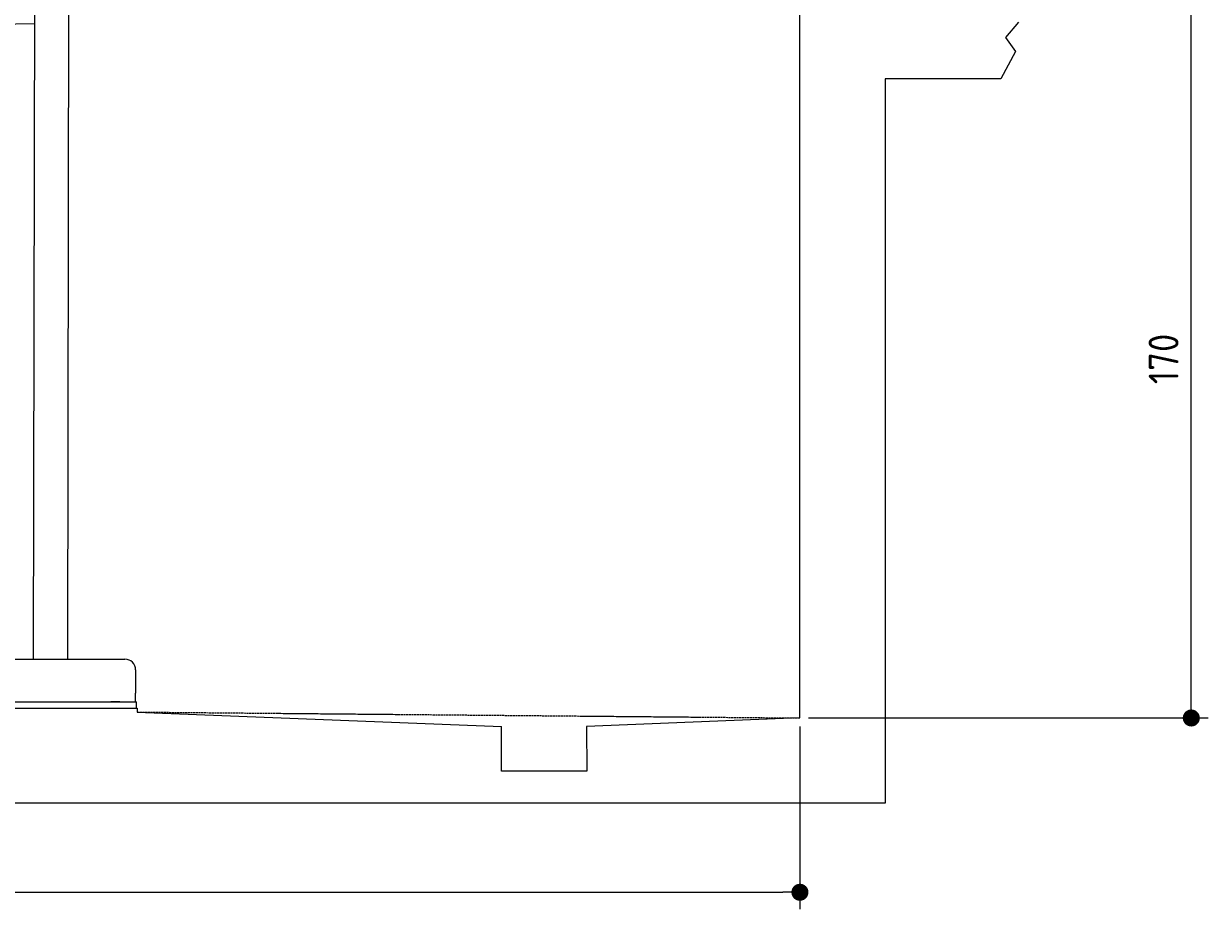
# Model space of a CAD drawing. Extents: x 562 to 7231, y 6017 to 11876.
# Tile 46 of 66: x 4452 to 7231, y 6017 to 8096. Entities that reach past the tile are written whole.
import ezdxf

# ---------------------------------------------------------------- set-up
doc = ezdxf.new("R2010")
doc.units = 0
doc.linetypes.add('GEN3', pattern=[6.25, 5, -1.25])
doc.layers.get('0').update_dxf_attribs({"linetype": 'CONTINUOUS'})
doc.layers.get('DEFPOINTS').update_dxf_attribs({"linetype": 'CONTINUOUS'})
doc.layers.add('3', color=6, linetype='GEN3')
doc.layers.add('4', color=3, linetype='CONTINUOUS')
doc.styles.get("Standard").update_dxf_attribs({"font": 'ISOCP.SHX'})
doc.dimstyles.get("Standard").update_dxf_attribs({"dimtxt": 6, "dimasz": 10, "dimexe": 0.18, "dimexo": 0.0625, "dimgap": 2, "dimtad": 1, "dimzin": 0, "dimcen": 0.09, "dimazin": 3, "dimtfac": 1, "dimtofl": 0, "dimtmove": 0, "dimatfit": 3})

# ---------------------------------------------------------------- blocks, each defined once
blk = doc.blocks.new('PUNKT')
at = {"layer": '4', "color": 0, "linetype": 'BYBLOCK'}
blk.add_line((-0.5, 0), (-1, 0), dxfattribs=at)
at = {"layer": '4', "color": 0, "linetype": 'BYBLOCK', "const_width": 0.5}
blk.add_lwpolyline([(-0.25, 0, 1), (0.25, 0, 1)], format="xyb", close=True, dxfattribs=at)
blk = doc.blocks.new('*U45')
at = {"layer": '4', "color": 2}
blk.add_text('170', height=70, rotation=90, dxfattribs=at).set_placement((7161, 7249.4))
blk = doc.blocks.new('*D3')
at = {"layer": '4'}
for p, q in [((6792.8, 8165.9), (7231, 8165.9)), ((7191, 6505.9), (7191, 8125.9)), ((6292.8, 6465.9), (7231, 6465.9))]:
    blk.add_line(p, q, dxfattribs=at)
at = {"layer": 'DEFPOINTS', "color": 0}
for p in [(6772.8, 8165.9), (7191, 8165.9), (6272.8, 6465.9)]:
    blk.add_point(p, dxfattribs=at)
blk.add_blockref('*U45', (0, 0))
at = {"layer": '4', "xscale": 40, "yscale": 40, "zscale": 40}
for p, rotation in [((7191, 8165.9), 90), ((7191, 6465.9), 270)]:
    blk.add_blockref('PUNKT', p, dxfattribs=dict(at, rotation=rotation))
blk = doc.blocks.new('*U22')
at = {"layer": '4', "color": 2}
blk.add_text('520', height=70, dxfattribs=at).set_placement((3599.2, 6086.8))
blk = doc.blocks.new('*D11')
at = {"layer": '4'}
for p, q in [((1072.8, 6495.9), (1072.8, 6016.8)), ((6272.8, 6445.9), (6272.8, 6016.8)), ((1112.8, 6056.8), (6232.8, 6056.8))]:
    blk.add_line(p, q, dxfattribs=at)
at = {"layer": 'DEFPOINTS', "color": 0}
for p in [(1072.8, 6515.9), (6272.8, 6465.9), (6272.8, 6056.8)]:
    blk.add_point(p, dxfattribs=at)
blk.add_blockref('*U22', (0, 0))
at = {"layer": '4', "xscale": 40, "yscale": 40, "zscale": 40, "rotation": 180}
blk.add_blockref('PUNKT', (1072.8, 6056.8), dxfattribs=at)
at = {"layer": '4', "xscale": 40, "yscale": 40, "zscale": 40}
blk.add_blockref('PUNKT', (6272.8, 6056.8), dxfattribs=at)

msp = doc.modelspace()

# ---------------------------------------------------------------- linework, layer by layer
for p, q in [((4476.683, 8224.043), (4474.185, 6603.979)), ((4556.683, 8223.92), (4554.185, 6603.979)), ((6272.775, 6465.902), (6272.775, 8215.902)), ((4476.484, 8094.919), (4146.361, 8089.156)), ((6785.373, 8099.505), (6755.252, 8062.821)), ((6755.252, 8062.821), (6778.313, 8030.371)), ((6778.313, 8030.371), (6743.815, 7965.902)), ((6743.815, 7965.902), (6472.775, 7965.902)), ((6472.775, 7965.902), (6472.775, 6265.902)), ((4149.046, 6603.979), (4689.046, 6603.979)), ((4714.046, 6578.979), (4714.046, 6523.979)), ((4427.546, 6503.979), (4633.005, 6503.979)), ((4577.443, 6503.979), (4590.504, 6503.979)), ((4590.504, 6503.979), (4600.087, 6503.979)), ((4600.087, 6503.979), (4706.546, 6503.979)), ((4633.005, 6503.979), (4642.588, 6503.979)), ((4642.588, 6503.979), (4655.649, 6503.979)), ((4677.443, 6503.979), (4655.649, 6503.979)), ((4706.546, 6503.979), (4716.546, 6503.979)), ((4714.046, 6503.979), (4714.046, 6523.979)), ((4716.546, 6488.979), (4716.546, 6503.979)), ((3872.775, 6488.979), (4717.775, 6488.979)), ((4717.775, 6488.979), (4717.775, 6479.893)), ((4717.775, 6479.893), (5572.775, 6445.814)), ((6272.775, 6465.902), (5772.321, 6445.814)), ((5572.775, 6340.902), (5572.775, 6445.814)), ((5772.321, 6445.814), (5772.775, 6340.902)), ((5772.775, 6340.902), (5572.775, 6340.902)), ((6472.775, 6265.902), (872.775, 6265.902))]:
    msp.add_line(p, q)
msp.add_arc((4689.046, 6578.979), 25, 0, 90)
at = {"layer": '3'}
msp.add_line((4717.775, 6479.893), (6272.775, 6465.902), dxfattribs=at)

# ---------------------------------------------------------------- dimensions: what is measured, and where the dimension line sits
at = {"layer": '4'}
dim = msp.add_linear_dim(base=(7190.953, 8165.902), p1=(6272.775, 6465.902), p2=(6772.775, 8165.902), angle=90, dimstyle='Standard', dxfattribs=at)
dim.commit()
dim.dimension.update_dxf_attribs({"geometry": '*D3', "text_midpoint": (7125.953, 7315.902)})
dim = msp.add_linear_dim(base=(6272.775, 6056.807), p1=(1072.775, 6515.902), p2=(6272.775, 6465.902), dimstyle='Standard', dxfattribs=at)
dim.commit()
dim.dimension.update_dxf_attribs({"geometry": '*D11', "text_midpoint": (3672.775, 6121.814)})

doc.saveas('drawing.dxf')
